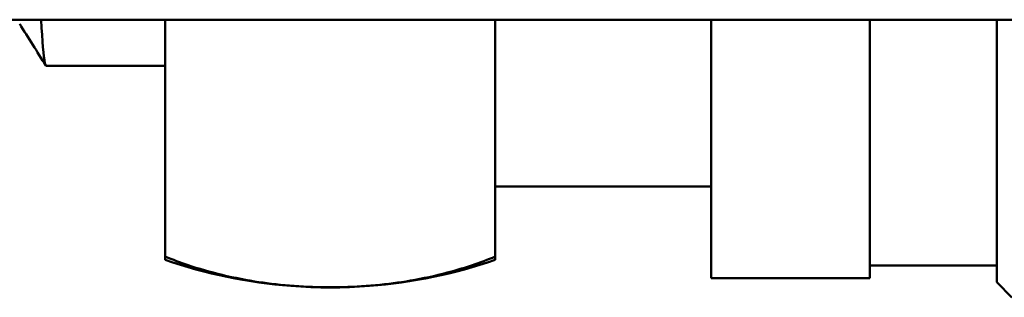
# Model space of a CAD drawing. Header units: inches. Extents: x 1 to 203, y 4 to 128.
# Tile 32 of 51: x 99.955 to 100.925, y 103.073 to 103.347. Entities that reach past the tile are written whole.
import ezdxf

# ---------------------------------------------------------------- set-up
doc = ezdxf.new("R2010")
doc.units = ezdxf.units.IN
doc.header["$LTSCALE"] = 6
doc.header["$MEASUREMENT"] = 0
doc.layers.add('Visible (ANSI)', color=7, linetype='Continuous', lineweight=50)

msp = doc.modelspace()

# ---------------------------------------------------------------- linework, layer by layer
at = {"layer": 'Visible (ANSI)'}
for p, q in [((102.1121, 103.34721), (99.64502, 103.34721)), ((100.09825, 103.1137), (100.09825, 103.34721)), ((100.42325, 103.34721), (100.42325, 103.1137)), ((100.63575, 103.09221), (100.63575, 103.34721)), ((100.792, 103.09221), (100.792, 103.34721)), ((100.917, 103.08846), (100.917, 103.34721)), ((99.98112, 103.30159), (100.09825, 103.30159)), ((100.42325, 103.18284), (100.63575, 103.18284)), ((100.09825, 103.1137), (100.09825, 103.11035)), ((100.42325, 103.11035), (100.42325, 103.1137)), ((100.792, 103.10471), (100.917, 103.10471)), ((100.63575, 103.09221), (100.792, 103.09221)), ((100.917, 103.08846), (100.932, 103.07346))]:
    msp.add_line(p, q, dxfattribs=at)
for start, end in [(251.03443, 265.54907), (274.45093, 288.96557)]:
    msp.add_arc((100.26075, 103.58321), 0.5, start, end, dxfattribs=at)
msp.add_open_spline([(99.98067, 103.30195), (99.9721, 103.31565), (99.96353, 103.32934), (99.95496, 103.34304)], degree=3, dxfattribs=at)
for points, knots in [([(99.97599, 103.34721), (99.97725, 103.32516), (99.9785, 103.3108), (99.98022, 103.30265), (99.98067, 103.30159), (99.98112, 103.30159)], [49.7849503, 49.7849503, 49.7849503, 49.7849503, 50.1598824, 50.1598824, 50.29332, 50.29332, 50.29332, 50.29332]), ([(100.09825, 103.1137), (100.10568, 103.11058), (100.11328, 103.10774), (100.13082, 103.1018), (100.14238, 103.09842), (100.16642, 103.09267), (100.17889, 103.09029), (100.21193, 103.08532), (100.23843, 103.08334), (100.28307, 103.08334), (100.30957, 103.08532), (100.34261, 103.09029), (100.35508, 103.09267), (100.37912, 103.09842), (100.39068, 103.1018), (100.40822, 103.10774), (100.41582, 103.11058), (100.42325, 103.1137)], [2.9454207, 2.9454207, 2.9454207, 2.9454207, 3.0133777, 3.0133777, 3.1057895, 3.1057895, 3.1982012, 3.1982012, 3.3682656, 3.3682656, 3.5383301, 3.5383301, 3.6307418, 3.6307418, 3.7231536, 3.7231536, 3.7911106, 3.7911106, 3.7911106, 3.7911106]), ([(100.29953, 103.08479), (100.28636, 103.08378), (100.27293, 103.08321), (100.24857, 103.08321), (100.23514, 103.08378), (100.22197, 103.08479)], [1.0299232, 1.0299232, 1.0299232, 1.0299232, 1.1227552, 1.1227552, 1.2155873, 1.2155873, 1.2155873, 1.2155873])]:
    msp.add_open_spline(points, degree=3, knots=knots, dxfattribs=at)

doc.saveas('drawing.dxf')
